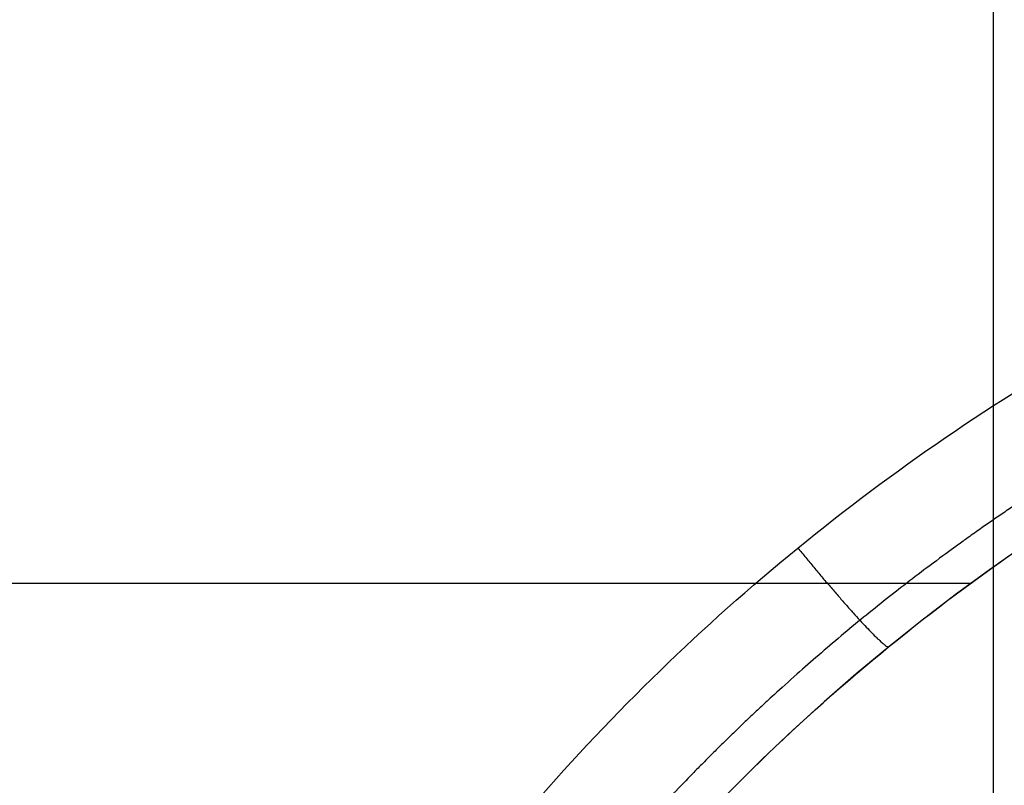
# Model space of a CAD drawing. Header units: millimetres. Extents: x -249 to 249, y -500 to 303.
# Tile 26 of 174: x -125 to -91, y 47 to 74. Entities that reach past the tile are written whole.
import ezdxf

# ---------------------------------------------------------------- set-up
doc = ezdxf.new("R2010")
doc.units = ezdxf.units.MM
doc.header["$MEASUREMENT"] = 0
doc.layers.add('Predefinito', color=7, linetype='Continuous', true_color=0x000000)

# ---------------------------------------------------------------- blocks, each defined once
blk = doc.blocks.new('FORMA50 LAVABO')
at = {"layer": 'Predefinito'}
for p, q in [((-91.359, -13.706, -126.68), (-91.359, -111.789, -100.399)), ((-92.139, -98.571, -247), (-158.769, -98.571, -247))]:
    blk.add_line(p, q, dxfattribs=at)
for centre in [(-50.718, -155, -247), (-50.718, -155, -236.447)]:
    blk.add_arc(centre, 70, 90, 168.46304, dxfattribs=at)
for points in [[(-139.163, -4.785, 206.534), (-130.32, -77.392, 194.978), (-121.476, -150, 183.422)], [(-95.955, -4.785, 229.816), (-89.771, -77.392, 216.66), (-83.587, -150, 203.503)]]:
    blk.add_open_spline(points, degree=2, dxfattribs=at)
for points, knots in [([(-124.203, -140.436, -226.163), (-123.347, -136.243, -225.796), (-122.131, -132.123, -225.436), (-119.016, -124.151, -224.739), (-117.116, -120.299, -224.402), (-112.688, -112.974, -223.761), (-110.16, -109.502, -223.457), (-104.55, -103.039, -222.891), (-101.467, -100.048, -222.63), (-94.837, -94.634, -222.156), (-91.29, -92.212, -221.944), (-83.835, -88.008, -221.576), (-79.927, -86.225, -221.42), (-71.865, -83.352, -221.169), (-67.711, -82.261, -221.074), (-59.277, -80.803, -220.946), (-54.997, -80.436, -220.914), (-50.718, -80.436, -220.914)], [1.772154, 1.772154, 1.772154, 1.772154, 1.943334, 1.943334, 2.114514, 2.114514, 2.285694, 2.285694, 2.456873, 2.456873, 2.628053, 2.628053, 2.799233, 2.799233, 2.970413, 2.970413, 3.141593, 3.141593, 3.141593, 3.141593]), ([(-119.304, -141, -231.144), (-118.505, -137.086, -230.777), (-117.37, -133.242, -230.417), (-114.463, -125.801, -229.72), (-112.69, -122.206, -229.382), (-108.557, -115.369, -228.742), (-106.198, -112.128, -228.438), (-100.961, -106.096, -227.872), (-98.084, -103.304, -227.611), (-91.896, -98.252, -227.137), (-88.585, -95.991, -226.925), (-81.627, -92.067, -226.557), (-77.98, -90.403, -226.401), (-70.455, -87.722, -226.15), (-66.578, -86.703, -226.055), (-58.706, -85.343, -225.927), (-54.712, -85, -225.895), (-50.718, -85, -225.895)], [-4.511031, -4.511031, -4.511031, -4.511031, -4.339851, -4.339851, -4.168671, -4.168671, -3.997492, -3.997492, -3.826312, -3.826312, -3.655132, -3.655132, -3.483952, -3.483952, -3.312772, -3.312772, -3.141593, -3.141593, -3.141593, -3.141593])]:
    blk.add_open_spline(points, degree=3, knots=knots, dxfattribs=at)
blk.add_rational_spline([(-50.718, -83.686, -222.517), (-54.804, -83.686, -222.517), (-58.891, -84.038, -222.548), (-66.943, -85.433, -222.673), (-70.909, -86.477, -222.767), (-78.604, -89.225, -223.013), (-82.334, -90.931, -223.166), (-89.446, -94.952, -223.526), (-92.829, -97.268, -223.733), (-99.15, -102.443, -224.197), (-102.088, -105.303, -224.453), (-107.432, -111.479, -225.006), (-109.839, -114.797, -225.304), (-114.05, -121.792, -225.93), (-115.855, -125.471, -226.26), (-118.811, -133.08, -226.942), (-119.961, -137.011, -227.294), (-120.768, -141.007, -227.652)], [0.868638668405, 0.868638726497, 0.868566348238, 0.868278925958, 0.868063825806, 0.867496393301, 0.867144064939, 0.866311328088, 0.865830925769, 0.864754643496, 0.864158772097, 0.862867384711, 0.862171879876, 0.860699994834, 0.859923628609, 0.858311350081, 0.857475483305, 0.856621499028], degree=3, knots=[0, 0, 0, 0, 12.875214, 12.875214, 25.750429, 25.750429, 38.625643, 38.625643, 51.500858, 51.500858, 64.376072, 64.376072, 77.251286, 77.251286, 90.126501, 90.126501, 103.001715, 103.001715, 103.001715, 103.001715], dxfattribs=at)
blk.add_rational_spline([(-98.152, -97.341, -222.393), (-95.19, -100.942, -222.708), (-94.99, -100.778, -227.374)], [1, 0.730585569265, 1], degree=2, dxfattribs=at)
blk = doc.blocks.new('MBF 50 S')
at = {"layer": 'Predefinito'}
blk.add_blockref('FORMA50 LAVABO', (0, 153, 250), dxfattribs=at)

msp = doc.modelspace()

# ---------------------------------------------------------------- block references
at = {"layer": 'Predefinito'}
msp.add_blockref('MBF 50 S', (0, 0), dxfattribs=at)

doc.saveas('drawing.dxf')
